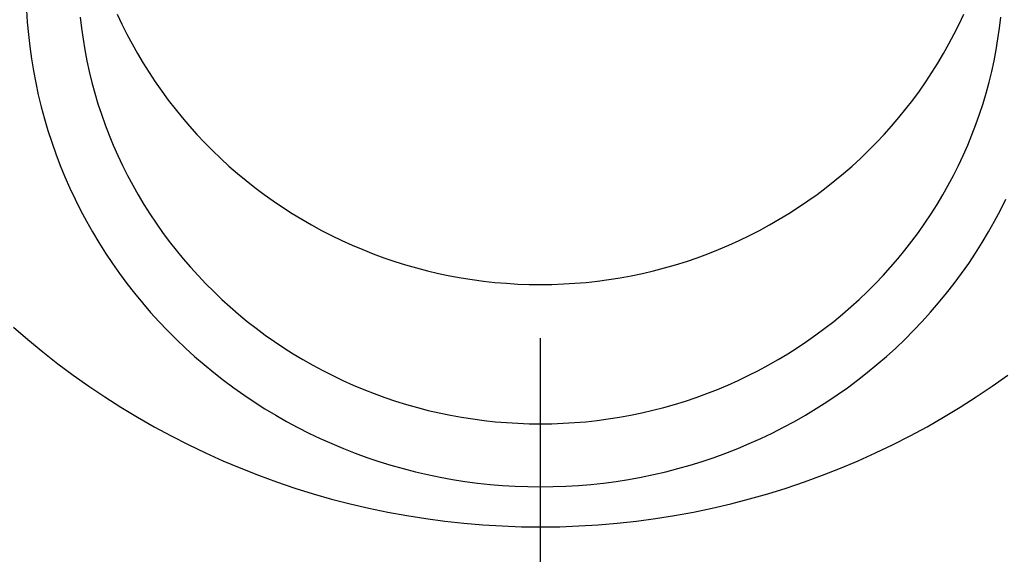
# Model space of a CAD drawing. Extents: x -5 to 5, y -2 to 2.
# Tile 31 of 59: x -0.141 to 0.126, y 0.991 to 1.136. Entities that reach past the tile are written whole.
import ezdxf

# ---------------------------------------------------------------- set-up
doc = ezdxf.new("R2010")
doc.units = 0
doc.linetypes.add('DASHDOT', pattern=[1, 0.5, -0.25, 0, -0.25])

msp = doc.modelspace()

# ---------------------------------------------------------------- linework, layer by layer
at = {"layer": 'center lines', "color": 4, "linetype": 'DASHDOT'}
msp.add_line((0, -2), (0, 2), dxfattribs=at)
at = {"layer": 'solid extract', "color": 5, "linetype": 'CONTINUOUS'}
for p, q in [((-0.13948, 1.139061, -3.158293), (-0.139272, 1.13574, -3.157474)), ((-0.139272, 1.13574, -3.157474), (-0.138982, 1.132426, -3.156659)), ((-0.124893, 1.137144, -3.14327), (-0.124553, 1.134169, -3.142544)), ((-0.114843, 1.137976, -2.992243), (-0.11357, 1.135244, -2.991632)), ((0.113577, 1.135258, -2.991635), (0.114848, 1.137986, -2.992245)), ((0.124555, 1.134185, -3.142548), (0.124896, 1.137164, -3.143275)), ((-0.124553, 1.134169, -3.142544), (-0.124138, 1.131202, -3.141822)), ((-0.11357, 1.135244, -2.991632), (-0.11223, 1.132546, -2.991031)), ((0.112239, 1.132564, -2.991035), (0.113577, 1.135258, -2.991635)), ((0.124139, 1.131212, -3.141825), (0.124555, 1.134185, -3.142548)), ((-0.138982, 1.132426, -3.156659), (-0.138608, 1.129126, -3.15585)), ((-0.124138, 1.131202, -3.141822), (-0.123647, 1.12824, -3.141104)), ((-0.11223, 1.132546, -2.991031), (-0.110825, 1.129883, -2.990442)), ((0.110832, 1.129897, -2.990445), (0.112239, 1.132564, -2.991035)), ((0.123649, 1.128249, -3.141106), (0.124139, 1.131212, -3.141825)), ((-0.138608, 1.129126, -3.15585), (-0.13815, 1.125834, -3.155046)), ((-0.123647, 1.12824, -3.141104), (-0.123081, 1.125289, -3.140391)), ((-0.110825, 1.129883, -2.990442), (-0.109351, 1.12725, -2.989861)), ((0.109356, 1.127261, -2.989863), (0.110832, 1.129897, -2.990445)), ((0.123084, 1.125302, -3.140394), (0.123649, 1.128249, -3.141106)), ((-0.13815, 1.125834, -3.155046), (-0.137608, 1.122548, -3.154245)), ((-0.123081, 1.125289, -3.140391), (-0.122441, 1.122354, -3.139683)), ((-0.109351, 1.12725, -2.989861), (-0.107809, 1.124649, -2.989289)), ((0.107815, 1.124659, -2.989292), (0.109356, 1.127261, -2.989863)), ((0.122446, 1.122373, -3.139688), (0.123084, 1.125302, -3.140394)), ((-0.137608, 1.122548, -3.154245), (-0.136983, 1.119274, -3.15345)), ((-0.122441, 1.122354, -3.139683), (-0.121729, 1.119439, -3.138983)), ((-0.107809, 1.124649, -2.989289), (-0.106202, 1.122084, -2.988728)), ((0.10621, 1.122096, -2.988731), (0.107815, 1.124659, -2.989292)), ((0.121733, 1.119455, -3.138987), (0.122446, 1.122373, -3.139688)), ((-0.106202, 1.122084, -2.988728), (-0.104533, 1.119559, -2.988179)), ((-0.104533, 1.119559, -2.988179), (-0.102803, 1.117078, -2.987641)), ((0.102812, 1.117091, -2.987643), (0.104544, 1.119576, -2.988182)), ((0.104544, 1.119576, -2.988182), (0.10621, 1.122096, -2.988731)), ((-0.136983, 1.119274, -3.15345), (-0.136276, 1.116016, -3.152662)), ((-0.121729, 1.119439, -3.138983), (-0.120943, 1.116542, -3.138289)), ((-0.102803, 1.117078, -2.987641), (-0.101008, 1.114635, -2.987113)), ((0.101015, 1.114644, -2.987115), (0.102812, 1.117091, -2.987643)), ((0.120945, 1.116552, -3.138291), (0.121733, 1.119455, -3.138987)), ((-0.136276, 1.116016, -3.152662), (-0.135489, 1.112782, -3.151881)), ((-0.120943, 1.116542, -3.138289), (-0.120082, 1.113659, -3.137601)), ((-0.101008, 1.114635, -2.987113), (-0.09915, 1.112231, -2.986596)), ((0.099158, 1.11224, -2.986598), (0.101015, 1.114644, -2.987115)), ((0.120085, 1.113668, -3.137603), (0.120945, 1.116552, -3.138291)), ((-0.135489, 1.112782, -3.151881), (-0.134619, 1.109567, -3.151107)), ((-0.120082, 1.113659, -3.137601), (-0.119149, 1.110796, -3.136919)), ((-0.09915, 1.112231, -2.986596), (-0.097233, 1.109871, -2.986091)), ((0.097243, 1.109883, -2.986093), (0.099158, 1.11224, -2.986598)), ((0.119154, 1.110809, -3.136922), (0.120085, 1.113668, -3.137603)), ((-0.134619, 1.109567, -3.151107), (-0.133667, 1.106367, -3.15034)), ((-0.119149, 1.110796, -3.136919), (-0.118144, 1.107957, -3.136245)), ((-0.097233, 1.109871, -2.986091), (-0.095258, 1.107559, -2.985598)), ((0.095272, 1.107575, -2.985601), (0.097243, 1.109883, -2.986093)), ((0.118152, 1.107976, -3.13625), (0.119154, 1.110809, -3.136922)), ((-0.133667, 1.106367, -3.15034), (-0.132633, 1.103188, -3.14958)), ((-0.118144, 1.107957, -3.136245), (-0.117071, 1.105148, -3.135581)), ((-0.095258, 1.107559, -2.985598), (-0.093229, 1.105299, -2.985117)), ((0.093239, 1.10531, -2.98512), (0.095272, 1.107575, -2.985601)), ((0.117076, 1.105163, -3.135584), (0.118152, 1.107976, -3.13625)), ((-0.117071, 1.105148, -3.135581), (-0.115926, 1.102364, -3.134924)), ((-0.093229, 1.105299, -2.985117), (-0.091139, 1.103083, -2.984648)), ((0.091147, 1.103091, -2.98465), (0.093239, 1.10531, -2.98512)), ((0.115929, 1.102373, -3.134926), (0.117076, 1.105163, -3.135584)), ((-0.132633, 1.103188, -3.14958), (-0.131521, 1.100036, -3.148828)), ((-0.115926, 1.102364, -3.134924), (-0.114709, 1.099604, -3.134275)), ((-0.091139, 1.103083, -2.984648), (-0.088992, 1.100914, -2.984191)), ((-0.088992, 1.100914, -2.984191), (-0.08679, 1.098797, -2.983746)), ((0.086803, 1.098808, -2.983749), (0.089, 1.100922, -2.984193)), ((0.089, 1.100922, -2.984193), (0.091147, 1.103091, -2.98465)), ((0.114713, 1.099612, -3.134277), (0.115929, 1.102373, -3.134926)), ((-0.131521, 1.100036, -3.148828), (-0.130332, 1.096917, -3.148087)), ((-0.114709, 1.099604, -3.134275), (-0.113422, 1.096871, -3.133634)), ((-0.08679, 1.098797, -2.983746), (-0.084539, 1.096735, -2.983315)), ((0.084554, 1.096748, -2.983318), (0.086803, 1.098808, -2.983749)), ((0.113429, 1.096884, -3.133637), (0.114713, 1.099612, -3.134277)), ((-0.130332, 1.096917, -3.148087), (-0.129063, 1.093826, -3.147354)), ((-0.113422, 1.096871, -3.133634), (-0.112069, 1.094172, -3.133003)), ((-0.084539, 1.096735, -2.983315), (-0.082239, 1.094729, -2.982897)), ((0.08225, 1.094739, -2.982899), (0.084554, 1.096748, -2.983318)), ((0.112078, 1.094191, -3.133007), (0.113429, 1.096884, -3.133637)), ((-0.129063, 1.093826, -3.147354), (-0.127714, 1.09076, -3.14663)), ((-0.112069, 1.094172, -3.133003), (-0.11065, 1.091511, -3.132382)), ((-0.082239, 1.094729, -2.982897), (-0.079885, 1.092776, -2.982491)), ((0.079894, 1.092783, -2.982492), (0.08225, 1.094739, -2.982899)), ((0.110657, 1.091525, -3.132386), (0.112078, 1.094191, -3.133007)), ((-0.127714, 1.09076, -3.14663), (-0.126288, 1.087726, -3.145915)), ((-0.11065, 1.091511, -3.132382), (-0.109164, 1.088883, -3.131772)), ((-0.079885, 1.092776, -2.982491), (-0.077479, 1.090877, -2.982097)), ((-0.077479, 1.090877, -2.982097), (-0.075026, 1.089036, -2.981717)), ((0.075041, 1.089046, -2.981719), (0.077489, 1.090885, -2.982099)), ((0.077489, 1.090885, -2.982099), (0.079894, 1.092783, -2.982492)), ((0.109168, 1.088892, -3.131774), (0.110657, 1.091525, -3.132386)), ((-0.126288, 1.087726, -3.145915), (-0.124787, 1.084727, -3.14521)), ((-0.109164, 1.088883, -3.131772), (-0.107609, 1.086287, -3.13117)), ((-0.075026, 1.089036, -2.981717), (-0.072532, 1.087257, -2.981351)), ((0.072548, 1.087268, -2.981353), (0.075041, 1.089046, -2.981719)), ((0.107614, 1.086295, -3.131172), (0.109168, 1.088892, -3.131774)), ((0.124798, 1.084748, -3.145215), (0.126296, 1.08774, -3.145918)), ((-0.107609, 1.086287, -3.13117), (-0.105989, 1.083727, -3.130578)), ((-0.072532, 1.087257, -2.981351), (-0.069995, 1.085539, -2.980998)), ((-0.069995, 1.085539, -2.980998), (-0.06741, 1.08388, -2.980659)), ((0.06742, 1.083886, -2.98066), (0.070006, 1.085547, -2.981)), ((0.070006, 1.085547, -2.981), (0.072548, 1.087268, -2.981353)), ((0.105998, 1.083739, -3.130581), (0.107614, 1.086295, -3.131172)), ((-0.124787, 1.084727, -3.14521), (-0.123214, 1.081771, -3.144518)), ((-0.105989, 1.083727, -3.130578), (-0.104307, 1.081209, -3.129998)), ((-0.06741, 1.08388, -2.980659), (-0.064782, 1.082281, -2.980333)), ((-0.064782, 1.082281, -2.980333), (-0.062114, 1.080746, -2.980021)), ((0.06213, 1.080755, -2.980023), (0.064793, 1.082288, -2.980334)), ((0.064793, 1.082288, -2.980334), (0.06742, 1.083886, -2.98066)), ((0.104319, 1.081226, -3.130001), (0.105998, 1.083739, -3.130581)), ((0.123222, 1.081786, -3.144522), (0.124798, 1.084748, -3.145215)), ((-0.123214, 1.081771, -3.144518), (-0.121565, 1.078851, -3.143836)), ((-0.104307, 1.081209, -3.129998), (-0.102565, 1.078736, -3.129429)), ((-0.062114, 1.080746, -2.980021), (-0.059413, 1.079278, -2.979723)), ((0.05943, 1.079288, -2.979725), (0.06213, 1.080755, -2.980023)), ((0.102574, 1.078749, -3.129432), (0.104319, 1.081226, -3.130001)), ((0.12157, 1.07886, -3.143838), (0.123222, 1.081786, -3.144522)), ((-0.121565, 1.078851, -3.143836), (-0.11984, 1.075966, -3.143164)), ((-0.102565, 1.078736, -3.129429), (-0.10076, 1.076303, -3.128871)), ((-0.059413, 1.079278, -2.979723), (-0.056677, 1.077876, -2.979439)), ((-0.056677, 1.077876, -2.979439), (-0.0539, 1.076539, -2.979169)), ((0.053911, 1.076544, -2.97917), (0.056689, 1.077883, -2.979441)), ((0.056689, 1.077883, -2.979441), (0.05943, 1.079288, -2.979725)), ((0.100766, 1.076311, -3.128873), (0.102574, 1.078749, -3.129432)), ((0.119846, 1.075974, -3.143166), (0.12157, 1.07886, -3.143838)), ((-0.11984, 1.075966, -3.143164), (-0.118043, 1.073121, -3.142503)), ((-0.10076, 1.076303, -3.128871), (-0.098892, 1.073911, -3.128324)), ((-0.0539, 1.076539, -2.979169), (-0.051089, 1.075267, -2.978913)), ((-0.051089, 1.075267, -2.978913), (-0.048247, 1.074063, -2.978671)), ((0.048265, 1.07407, -2.978673), (0.051101, 1.075272, -2.978914)), ((0.051101, 1.075272, -2.978914), (0.053911, 1.076544, -2.97917)), ((0.098898, 1.073918, -3.128326), (0.100766, 1.076311, -3.128873)), ((0.118052, 1.073134, -3.142506), (0.119846, 1.075974, -3.143166)), ((-0.118043, 1.073121, -3.142503), (-0.116175, 1.070321, -3.141855)), ((-0.098892, 1.073911, -3.128324), (-0.096963, 1.071563, -3.127789)), ((-0.096963, 1.071563, -3.127789), (-0.094978, 1.069263, -3.127266)), ((-0.048247, 1.074063, -2.978671), (-0.04538, 1.07293, -2.978444)), ((-0.04538, 1.07293, -2.978444), (-0.042486, 1.071868, -2.978232)), ((-0.042486, 1.071868, -2.978232), (-0.03956, 1.070874, -2.978033)), ((0.039571, 1.070877, -2.978034), (0.042499, 1.071873, -2.978233)), ((0.042499, 1.071873, -2.978233), (0.045398, 1.072938, -2.978446)), ((0.045398, 1.072938, -2.978446), (0.048265, 1.07407, -2.978673)), ((0.094992, 1.069278, -3.127269), (0.096973, 1.071574, -3.127791)), ((0.096973, 1.071574, -3.127791), (0.098898, 1.073918, -3.128326)), ((0.116189, 1.07034, -3.141859), (0.118052, 1.073134, -3.142506)), ((-0.116175, 1.070321, -3.141855), (-0.114242, 1.067571, -3.14122)), ((-0.094978, 1.069263, -3.127266), (-0.092939, 1.067015, -3.126756)), ((-0.03956, 1.070874, -2.978033), (-0.036608, 1.06995, -2.977849)), ((-0.036608, 1.06995, -2.977849), (-0.033635, 1.069097, -2.977679)), ((-0.033635, 1.069097, -2.977679), (-0.030646, 1.068319, -2.977524)), ((0.030664, 1.068324, -2.977525), (0.033654, 1.069102, -2.97768)), ((0.033654, 1.069102, -2.97768), (0.036621, 1.069953, -2.977849)), ((0.036621, 1.069953, -2.977849), (0.039571, 1.070877, -2.978034)), ((0.092949, 1.067027, -3.126758), (0.094992, 1.069278, -3.127269)), ((0.114251, 1.067586, -3.141223), (0.116189, 1.07034, -3.141859)), ((-0.114242, 1.067571, -3.14122), (-0.112237, 1.064867, -3.140597)), ((-0.092939, 1.067015, -3.126756), (-0.090843, 1.064816, -3.126258)), ((-0.030646, 1.068319, -2.977524), (-0.027638, 1.067613, -2.977384)), ((-0.027638, 1.067613, -2.977384), (-0.024608, 1.066979, -2.977259)), ((-0.024608, 1.066979, -2.977259), (-0.02156, 1.066419, -2.977148)), ((-0.02156, 1.066419, -2.977148), (-0.018502, 1.065932, -2.977051)), ((0.018522, 1.065935, -2.977052), (0.021574, 1.066421, -2.977148)), ((0.021574, 1.066421, -2.977148), (0.024619, 1.066982, -2.977259)), ((0.024619, 1.066982, -2.977259), (0.027651, 1.067616, -2.977385)), ((0.027651, 1.067616, -2.977385), (0.030664, 1.068324, -2.977525)), ((0.090849, 1.064823, -3.12626), (0.092949, 1.067027, -3.126758)), ((0.112244, 1.064876, -3.140599), (0.114251, 1.067586, -3.141223)), ((-0.112237, 1.064867, -3.140597), (-0.110162, 1.062207, -3.139986)), ((-0.090843, 1.064816, -3.126258), (-0.088689, 1.062663, -3.125772)), ((-0.018502, 1.065932, -2.977051), (-0.015437, 1.065521, -2.97697)), ((-0.015437, 1.065521, -2.97697), (-0.012359, 1.065183, -2.976903)), ((-0.012359, 1.065183, -2.976903), (-0.009271, 1.064921, -2.976851)), ((-0.009271, 1.064921, -2.976851), (-0.006182, 1.064733, -2.976814)), ((-0.006182, 1.064733, -2.976814), (-0.003084, 1.064621, -2.976792)), ((-0.003084, 1.064621, -2.976792), (0.000011, 1.064584, -2.976785)), ((0.000011, 1.064584, -2.976785), (0.003102, 1.064621, -2.976792)), ((0.003102, 1.064621, -2.976792), (0.006195, 1.064734, -2.976815)), ((0.006195, 1.064734, -2.976815), (0.009289, 1.064922, -2.976852)), ((0.009289, 1.064922, -2.976852), (0.012372, 1.065185, -2.976904)), ((0.012372, 1.065185, -2.976904), (0.015452, 1.065523, -2.97697)), ((0.015452, 1.065523, -2.97697), (0.018522, 1.065935, -2.977052)), ((0.088696, 1.06267, -3.125774), (0.090849, 1.064823, -3.12626)), ((0.110169, 1.062214, -3.139988), (0.112244, 1.064876, -3.140599)), ((-0.110162, 1.062207, -3.139986), (-0.10802, 1.059595, -3.139387)), ((-0.088689, 1.062663, -3.125772), (-0.086481, 1.060562, -3.125299)), ((0.086492, 1.060572, -3.125301), (0.088696, 1.06267, -3.125774)), ((0.108031, 1.059607, -3.13939), (0.110169, 1.062214, -3.139988)), ((-0.10802, 1.059595, -3.139387), (-0.105814, 1.057036, -3.138803)), ((-0.086481, 1.060562, -3.125299), (-0.084222, 1.058516, -3.124839)), ((-0.084222, 1.058516, -3.124839), (-0.081918, 1.056528, -3.124393)), ((0.081929, 1.056538, -3.124396), (0.084238, 1.05853, -3.124842)), ((0.084238, 1.05853, -3.124842), (0.086492, 1.060572, -3.125301)), ((0.105829, 1.057054, -3.138807), (0.108031, 1.059607, -3.13939)), ((-0.105814, 1.057036, -3.138803), (-0.103548, 1.054536, -3.138232)), ((-0.081918, 1.056528, -3.124393), (-0.079562, 1.054594, -3.123961)), ((0.079569, 1.0546, -3.123962), (0.081929, 1.056538, -3.124396)), ((0.10356, 1.054549, -3.138235), (0.105829, 1.057054, -3.138807)), ((-0.143017, 1.053043, -2.881844), (-0.13909, 1.049642, -2.881112)), ((-0.103548, 1.054536, -3.138232), (-0.101218, 1.052088, -3.137676)), ((-0.079562, 1.054594, -3.123961), (-0.077154, 1.052715, -3.123541)), ((-0.077154, 1.052715, -3.123541), (-0.0747, 1.050892, -3.123135)), ((0.074713, 1.050901, -3.123137), (0.077162, 1.05272, -3.123542)), ((0.077162, 1.05272, -3.123542), (0.079569, 1.0546, -3.123962)), ((0.101225, 1.052096, -3.137678), (0.10356, 1.054549, -3.138235)), ((-0.101218, 1.052088, -3.137676), (-0.098823, 1.049693, -3.137133)), ((-0.0747, 1.050892, -3.123135), (-0.072203, 1.04913, -3.122744)), ((0.07222, 1.049142, -3.122746), (0.074713, 1.050901, -3.123137)), ((0.098831, 1.0497, -3.137134), (0.101225, 1.052096, -3.137678)), ((-0.13909, 1.049642, -2.881112), (-0.135072, 1.04633, -2.880402)), ((-0.098823, 1.049693, -3.137133), (-0.096368, 1.047354, -3.136603)), ((-0.072203, 1.04913, -3.122744), (-0.069667, 1.047432, -3.122367)), ((-0.069667, 1.047432, -3.122367), (-0.067087, 1.045794, -3.122004)), ((0.067095, 1.045799, -3.122005), (0.069679, 1.047441, -3.122369)), ((0.069679, 1.047441, -3.122369), (0.07222, 1.049142, -3.122746)), ((0.093874, 1.045092, -3.136092), (0.096381, 1.047365, -3.136606)), ((0.096381, 1.047365, -3.136606), (0.098831, 1.0497, -3.137134)), ((-0.135072, 1.04633, -2.880402), (-0.130971, 1.043113, -2.879715)), ((-0.096368, 1.047354, -3.136603), (-0.093857, 1.045076, -3.136089)), ((-0.093857, 1.045076, -3.136089), (-0.091294, 1.042863, -3.13559)), ((-0.067087, 1.045794, -3.122004), (-0.064463, 1.044216, -3.121655)), ((0.064471, 1.04422, -3.121656), (0.067095, 1.045799, -3.122005)), ((0.091306, 1.042874, -3.135593), (0.093874, 1.045092, -3.136092)), ((-0.130971, 1.043113, -2.879715), (-0.126794, 1.039997, -2.879051)), ((-0.091294, 1.042863, -3.13559), (-0.088673, 1.04071, -3.135106)), ((-0.064463, 1.044216, -3.121655), (-0.061799, 1.0427, -3.121321)), ((-0.061799, 1.0427, -3.121321), (-0.0591, 1.04125, -3.121001)), ((0.059119, 1.041259, -3.121003), (0.061813, 1.042707, -3.121322)), ((0.061813, 1.042707, -3.121322), (0.064471, 1.04422, -3.121656)), ((0.088681, 1.040717, -3.135108), (0.091306, 1.042874, -3.135593)), ((-0.126794, 1.039997, -2.879051), (-0.122547, 1.036987, -2.878412)), ((-0.088673, 1.04071, -3.135106), (-0.085994, 1.038617, -3.134637)), ((-0.0591, 1.04125, -3.121001), (-0.056372, 1.039867, -3.120697)), ((-0.056372, 1.039867, -3.120697), (-0.053606, 1.038549, -3.120408)), ((0.053614, 1.038553, -3.120409), (0.056385, 1.039874, -3.120699)), ((0.056385, 1.039874, -3.120699), (0.059119, 1.041259, -3.121003)), ((0.086003, 1.038623, -3.134638), (0.088681, 1.040717, -3.135108)), ((0.122576, 1.037007, -2.878416), (0.126818, 1.040014, -2.879055)), ((-0.122547, 1.036987, -2.878412), (-0.118233, 1.034084, -2.877798)), ((-0.085994, 1.038617, -3.134637), (-0.083263, 1.036587, -3.134182)), ((-0.053606, 1.038549, -3.120408), (-0.050804, 1.037296, -3.120133)), ((-0.050804, 1.037296, -3.120133), (-0.047971, 1.03611, -3.119873)), ((0.047986, 1.036115, -3.119874), (0.050813, 1.0373, -3.120134)), ((0.050813, 1.0373, -3.120134), (0.053614, 1.038553, -3.120409)), ((0.083277, 1.036596, -3.134184), (0.086003, 1.038623, -3.134638)), ((0.118253, 1.034098, -2.8778), (0.122576, 1.037007, -2.878416)), ((-0.118233, 1.034084, -2.877798), (-0.11384, 1.031281, -2.877206)), ((-0.083263, 1.036587, -3.134182), (-0.080483, 1.034624, -3.133744)), ((-0.080483, 1.034624, -3.133744), (-0.077661, 1.032732, -3.133322)), ((-0.047971, 1.03611, -3.119873), (-0.045112, 1.034993, -3.119629)), ((-0.045112, 1.034993, -3.119629), (-0.042231, 1.033947, -3.119401)), ((0.042245, 1.033952, -3.119402), (0.045132, 1.035, -3.119631)), ((0.045132, 1.035, -3.119631), (0.047986, 1.036115, -3.119874)), ((0.077674, 1.032742, -3.133324), (0.080503, 1.034638, -3.133747)), ((0.080503, 1.034638, -3.133747), (0.083277, 1.036596, -3.134184)), ((0.113857, 1.031292, -2.877208), (0.118253, 1.034098, -2.8778)), ((-0.077661, 1.032732, -3.133322), (-0.074788, 1.030907, -3.132916)), ((-0.042231, 1.033947, -3.119401), (-0.039321, 1.032969, -3.119187)), ((-0.039321, 1.032969, -3.119187), (-0.036384, 1.032061, -3.118989)), ((-0.036384, 1.032061, -3.118989), (-0.033424, 1.031222, -3.118807)), ((0.03344, 1.031226, -3.118808), (0.036393, 1.032063, -3.11899)), ((0.036393, 1.032063, -3.11899), (0.03933, 1.032972, -3.119188)), ((0.03933, 1.032972, -3.119188), (0.042245, 1.033952, -3.119402)), ((0.074797, 1.030913, -3.132917), (0.077674, 1.032742, -3.133324)), ((-0.11384, 1.031281, -2.877206), (-0.109376, 1.028582, -2.876638)), ((-0.074788, 1.030907, -3.132916), (-0.071866, 1.029148, -3.132525)), ((-0.071866, 1.029148, -3.132525), (-0.068899, 1.027459, -3.13215)), ((-0.033424, 1.031222, -3.118807), (-0.030447, 1.030455, -3.11864)), ((-0.030447, 1.030455, -3.11864), (-0.027457, 1.029762, -3.118489)), ((-0.027457, 1.029762, -3.118489), (-0.024444, 1.029139, -3.118354)), ((-0.024444, 1.029139, -3.118354), (-0.021417, 1.028588, -3.118235)), ((0.021428, 1.02859, -3.118235), (0.024456, 1.029142, -3.118355)), ((0.024456, 1.029142, -3.118355), (0.027471, 1.029765, -3.11849)), ((0.027471, 1.029765, -3.11849), (0.030468, 1.03046, -3.118641)), ((0.030468, 1.03046, -3.118641), (0.03344, 1.031226, -3.118808)), ((0.068915, 1.027467, -3.132152), (0.071875, 1.029153, -3.132526)), ((0.071875, 1.029153, -3.132526), (0.074797, 1.030913, -3.132917)), ((0.109395, 1.028593, -2.87664), (0.113857, 1.031292, -2.877208)), ((-0.109376, 1.028582, -2.876638), (-0.10485, 1.025993, -2.876094)), ((-0.10485, 1.025993, -2.876094), (-0.100268, 1.023518, -2.875576)), ((-0.068899, 1.027459, -3.13215), (-0.065894, 1.025842, -3.131793)), ((-0.021417, 1.028588, -3.118235), (-0.018381, 1.028111, -3.118131)), ((-0.018381, 1.028111, -3.118131), (-0.015328, 1.027706, -3.118043)), ((-0.015328, 1.027706, -3.118043), (-0.012272, 1.027375, -3.117972)), ((-0.012272, 1.027375, -3.117972), (-0.009209, 1.027118, -3.117916)), ((-0.009209, 1.027118, -3.117916), (-0.006142, 1.026934, -3.117876)), ((-0.006142, 1.026934, -3.117876), (-0.00307, 1.026824, -3.117852)), ((-0.00307, 1.026824, -3.117852), (0, 1.026787, -3.117844)), ((0, 1.026787, -3.117844), (0.00307, 1.026824, -3.117852)), ((0.00307, 1.026824, -3.117852), (0.006145, 1.026934, -3.117876)), ((0.006145, 1.026934, -3.117876), (0.00922, 1.027119, -3.117916)), ((0.00922, 1.027119, -3.117916), (0.012282, 1.027376, -3.117972)), ((0.012282, 1.027376, -3.117972), (0.015345, 1.027708, -3.118044)), ((0.015345, 1.027708, -3.118044), (0.018393, 1.028113, -3.118132)), ((0.018393, 1.028113, -3.118132), (0.021428, 1.02859, -3.118235)), ((0.065914, 1.025853, -3.131795), (0.068915, 1.027467, -3.132152)), ((0.100298, 1.023534, -2.875579), (0.104877, 1.026007, -2.876097)), ((0.104877, 1.026007, -2.876097), (0.109395, 1.028593, -2.87664)), ((-0.100268, 1.023518, -2.875576), (-0.095631, 1.021156, -2.875083)), ((-0.065894, 1.025842, -3.131793), (-0.062854, 1.024301, -3.131452)), ((-0.062854, 1.024301, -3.131452), (-0.059773, 1.022831, -3.131128)), ((0.059782, 1.022836, -3.131129), (0.062868, 1.024308, -3.131454)), ((0.062868, 1.024308, -3.131454), (0.065914, 1.025853, -3.131795)), ((0.095652, 1.021167, -2.875085), (0.100298, 1.023534, -2.875579)), ((-0.095631, 1.021156, -2.875083), (-0.090928, 1.018903, -2.874613)), ((-0.059773, 1.022831, -3.131128), (-0.056651, 1.021434, -3.13082)), ((-0.056651, 1.021434, -3.13082), (-0.053494, 1.020111, -3.130529)), ((0.05351, 1.020117, -3.13053), (0.056661, 1.021438, -3.130821)), ((0.056661, 1.021438, -3.130821), (0.059782, 1.022836, -3.131129)), ((0.090946, 1.018911, -2.874615), (0.095652, 1.021167, -2.875085)), ((-0.090928, 1.018903, -2.874613), (-0.086169, 1.016762, -2.874168)), ((-0.053494, 1.020111, -3.130529), (-0.050307, 1.018865, -3.130255)), ((-0.050307, 1.018865, -3.130255), (-0.047096, 1.017699, -3.129999)), ((0.047111, 1.017704, -3.13), (0.050329, 1.018874, -3.130257)), ((0.050329, 1.018874, -3.130257), (0.05351, 1.020117, -3.13053)), ((0.08619, 1.016771, -2.87417), (0.090946, 1.018911, -2.874615)), ((-0.086169, 1.016762, -2.874168), (-0.081361, 1.014738, -2.873748)), ((-0.047096, 1.017699, -3.129999), (-0.043853, 1.016608, -3.12976)), ((-0.043853, 1.016608, -3.12976), (-0.040578, 1.015594, -3.129538)), ((-0.040578, 1.015594, -3.129538), (-0.037278, 1.014659, -3.129333)), ((0.037295, 1.014663, -3.129334), (0.040588, 1.015597, -3.129538)), ((0.040588, 1.015597, -3.129538), (0.043862, 1.016612, -3.129761)), ((0.043862, 1.016612, -3.129761), (0.047111, 1.017704, -3.13)), ((0.081391, 1.014749, -2.87375), (0.08619, 1.016771, -2.87417)), ((-0.081361, 1.014738, -2.873748), (-0.076513, 1.012833, -2.873354)), ((-0.076513, 1.012833, -2.873354), (-0.071621, 1.011047, -2.872985)), ((-0.037278, 1.014659, -3.129333), (-0.033959, 1.013803, -3.129146)), ((-0.033959, 1.013803, -3.129146), (-0.030624, 1.013029, -3.128977)), ((-0.030624, 1.013029, -3.128977), (-0.027264, 1.012334, -3.128825)), ((0.027278, 1.012337, -3.128826), (0.03064, 1.013033, -3.128978)), ((0.03064, 1.013033, -3.128978), (0.033981, 1.013809, -3.129147)), ((0.033981, 1.013809, -3.129147), (0.037295, 1.014663, -3.129334)), ((0.071643, 1.011055, -2.872986), (0.076544, 1.012845, -2.873356)), ((0.076544, 1.012845, -2.873356), (0.081391, 1.014749, -2.87375)), ((-0.071621, 1.011047, -2.872985), (-0.066679, 1.009377, -2.87264)), ((-0.027264, 1.012334, -3.128825), (-0.023889, 1.01172, -3.128691)), ((-0.023889, 1.01172, -3.128691), (-0.020502, 1.011187, -3.128575)), ((-0.020502, 1.011187, -3.128575), (-0.017097, 1.010735, -3.128477)), ((-0.017097, 1.010735, -3.128477), (-0.013689, 1.010366, -3.128397)), ((-0.013689, 1.010366, -3.128397), (-0.010272, 1.010079, -3.128334)), ((-0.010272, 1.010079, -3.128334), (-0.006851, 1.009873, -3.128289)), ((0.006855, 1.009874, -3.128289), (0.010284, 1.01008, -3.128334)), ((0.010284, 1.01008, -3.128334), (0.0137, 1.010367, -3.128397)), ((0.0137, 1.010367, -3.128397), (0.017116, 1.010738, -3.128477)), ((0.017116, 1.010738, -3.128477), (0.020515, 1.011189, -3.128576)), ((0.020515, 1.011189, -3.128576), (0.023901, 1.011722, -3.128692)), ((0.023901, 1.011722, -3.128692), (0.027278, 1.012337, -3.128826)), ((0.066698, 1.009383, -2.872641), (0.071643, 1.011055, -2.872986)), ((-0.066679, 1.009377, -2.87264), (-0.061695, 1.007826, -2.87232)), ((-0.061695, 1.007826, -2.87232), (-0.056677, 1.006395, -2.872026)), ((-0.006851, 1.009873, -3.128289), (-0.003425, 1.00975, -3.128263)), ((-0.003425, 1.00975, -3.128263), (0, 1.009709, -3.128254)), ((0, 1.009709, -3.128254), (0.003424, 1.00975, -3.128263)), ((0.003424, 1.00975, -3.128263), (0.006855, 1.009874, -3.128289)), ((0.056708, 1.006404, -2.872028), (0.061717, 1.007832, -2.872322)), ((0.061717, 1.007832, -2.872322), (0.066698, 1.009383, -2.872641)), ((-0.056677, 1.006395, -2.872026), (-0.051634, 1.005089, -2.871758)), ((-0.051634, 1.005089, -2.871758), (-0.046561, 1.003905, -2.871515)), ((0.046583, 1.003911, -2.871516), (0.051665, 1.005097, -2.87176)), ((0.051665, 1.005097, -2.87176), (0.056708, 1.006404, -2.872028)), ((-0.046561, 1.003905, -2.871515), (-0.041451, 1.002843, -2.871298)), ((-0.041451, 1.002843, -2.871298), (-0.036315, 1.001903, -2.871105)), ((0.036339, 1.001906, -2.871106), (0.041471, 1.002847, -2.871298)), ((0.041471, 1.002847, -2.871298), (0.046583, 1.003911, -2.871516)), ((-0.036315, 1.001903, -2.871105), (-0.031161, 1.001087, -2.870939)), ((-0.031161, 1.001087, -2.870939), (-0.025998, 1.000398, -2.870798)), ((-0.025998, 1.000398, -2.870798), (-0.020812, 0.999833, -2.870682)), ((-0.020812, 0.999833, -2.870682), (-0.015611, 0.999393, -2.870593)), ((-0.015611, 0.999393, -2.870593), (-0.01041, 0.999079, -2.870529)), ((0.010431, 0.99908, -2.870529), (0.015643, 0.999395, -2.870593)), ((0.015643, 0.999395, -2.870593), (0.020835, 0.999835, -2.870683)), ((0.020835, 0.999835, -2.870683), (0.026023, 1.000401, -2.870798)), ((0.026023, 1.000401, -2.870798), (0.031194, 1.001092, -2.87094)), ((0.031194, 1.001092, -2.87094), (0.036339, 1.001906, -2.871106)), ((-0.01041, 0.999079, -2.870529), (-0.005192, 0.998891, -2.87049)), ((-0.005192, 0.998891, -2.87049), (0.000019, 0.998828, -2.870478)), ((0.000019, 0.998828, -2.870478), (0.005224, 0.998892, -2.87049)), ((0.005224, 0.998892, -2.87049), (0.010431, 0.99908, -2.870529))]:
    msp.add_line(p, q, dxfattribs=at)

doc.saveas('drawing.dxf')
